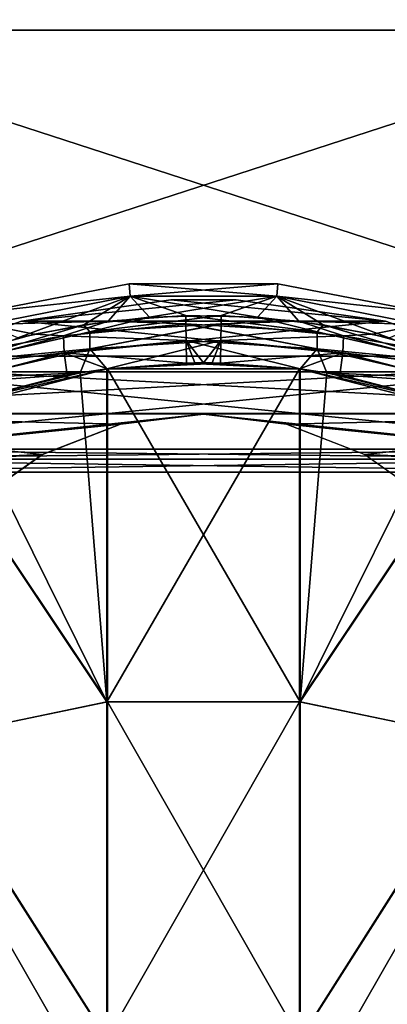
# Model space of a CAD drawing. Header units: millimetres. Extents: x -115 to 115, y -44 to 583.
# Tile 62 of 102: x -26 to 26, y 309 to 447. Entities that reach past the tile are written whole.
import ezdxf

# ---------------------------------------------------------------- set-up
doc = ezdxf.new("R2010")
doc.units = ezdxf.units.MM
doc.header["$LTSCALE"] = 67.002822
for name, color, linetype in [('116', 7, 'CONTINUOUS'), ('117', 7, 'CONTINUOUS'), ('119', 7, 'CONTINUOUS'), ('149', 7, 'CONTINUOUS'), ('172', 7, 'CONTINUOUS'), ('173', 7, 'CONTINUOUS'), ('175', 7, 'CONTINUOUS'), ('570', 7, 'CONTINUOUS'), ('626', 7, 'CONTINUOUS'), ('73', 7, 'CONTINUOUS'), ('74', 7, 'CONTINUOUS'), ('93', 7, 'CONTINUOUS')]:
    doc.layers.add(name, color=color, linetype=linetype)

msp = doc.modelspace()

# ---------------------------------------------------------------- linework, layer by layer
at = {"layer": '116', "color": 7, "linetype": 'Continuous'}
for points in [[(-2.46, 404.41, 194.7), (15.91, 403.29, 194.25), (-2.46, 405.55, 191.3), (-2.46, 404.41, 194.7)], [(-2.46, 405.55, 191.3), (15.91, 403.29, 194.25), (7.53, 405.32, 191.22), (-2.46, 405.55, 191.3)], [(7.53, 405.32, 191.22), (15.91, 403.29, 194.25), (16.71, 404.28, 190.89), (7.53, 405.32, 191.22)], [(-2.46, 404.37, 194.78), (15.88, 400.92, 197.12), (-2.46, 404.41, 194.7), (-2.46, 404.37, 194.78)], [(-2.46, 404.41, 194.7), (15.88, 400.92, 197.12), (15.91, 403.29, 194.25), (-2.46, 404.41, 194.7)], [(-2.43, 402.05, 197.56), (15.88, 400.92, 197.12), (-2.46, 404.37, 194.78), (-2.43, 402.05, 197.56)], [(15.91, 403.29, 194.25), (15.88, 400.92, 197.12), (33.78, 399.16, 192.65), (15.91, 403.29, 194.25)], [(15.91, 403.29, 194.25), (33.78, 399.16, 192.65), (16.71, 404.28, 190.89), (15.91, 403.29, 194.25)], [(16.71, 404.28, 190.89), (33.78, 399.16, 192.65), (25.96, 402.42, 190.28), (16.71, 404.28, 190.89)], [(-2.37, 398.92, 199.32), (-1.19, 398.94, 199.32), (-2.43, 402.05, 197.56), (-2.37, 398.92, 199.32)], [(-1.19, 398.94, 199.32), (0, 398.94, 199.33), (-2.43, 402.05, 197.56), (-1.19, 398.94, 199.32)], [(0, 398.94, 199.33), (13.5, 398.1, 199.01), (-2.43, 402.05, 197.56), (0, 398.94, 199.33)], [(-2.43, 402.05, 197.56), (13.5, 398.1, 199.01), (15.88, 400.92, 197.12), (-2.43, 402.05, 197.56)], [(13.5, 398.1, 199.01), (17.26, 397.56, 198.8), (15.88, 400.92, 197.12), (13.5, 398.1, 199.01)], [(15.88, 400.92, 197.12), (17.26, 397.56, 198.8), (33.68, 396.82, 195.54), (15.88, 400.92, 197.12)], [(15.88, 400.92, 197.12), (33.68, 396.82, 195.54), (33.78, 399.16, 192.65), (15.88, 400.92, 197.12)], [(17.26, 397.56, 198.8), (34.24, 393.42, 197.25), (33.68, 396.82, 195.54), (17.26, 397.56, 198.8)]]:
    msp.add_3dface(points, dxfattribs=at)
at = {"layer": '117', "color": 7, "linetype": 'Continuous'}
for points in [[(-13.35, 404.75, 191.03), (-23.62, 402.97, 190.46), (-19.55, 402.7, 194.02), (-13.35, 404.75, 191.03)], [(-2.46, 404.41, 194.7), (-13.35, 404.75, 191.03), (-19.55, 402.7, 194.02), (-2.46, 404.41, 194.7)], [(-2.46, 404.41, 194.7), (-2.46, 405.55, 191.3), (-13.35, 404.75, 191.03), (-2.46, 404.41, 194.7)], [(-2.46, 404.37, 194.78), (-2.46, 404.41, 194.7), (-19.55, 402.7, 194.02), (-2.46, 404.37, 194.78)], [(-2.43, 402.05, 197.56), (-2.46, 404.37, 194.78), (-19.55, 402.7, 194.02), (-2.43, 402.05, 197.56)], [(-19.55, 402.7, 194.02), (-33.17, 400.37, 189.64), (-36.1, 398.38, 192.36), (-19.55, 402.7, 194.02)], [(-19.55, 402.7, 194.02), (-36.1, 398.38, 192.36), (-19.47, 400.34, 196.9), (-19.55, 402.7, 194.02)], [(-23.62, 402.97, 190.46), (-33.17, 400.37, 189.64), (-19.55, 402.7, 194.02), (-23.62, 402.97, 190.46)], [(-2.43, 402.05, 197.56), (-19.55, 402.7, 194.02), (-19.47, 400.34, 196.9), (-2.43, 402.05, 197.56)], [(-2.37, 398.92, 199.32), (-2.43, 402.05, 197.56), (-19.47, 400.34, 196.9), (-2.37, 398.92, 199.32)], [(-19.47, 400.34, 196.9), (-36.1, 398.38, 192.36), (-35.96, 396.06, 195.26), (-19.47, 400.34, 196.9)], [(-19.05, 397.26, 198.69), (-19.47, 400.34, 196.9), (-35.96, 396.06, 195.26), (-19.05, 397.26, 198.69)], [(-19.05, 397.26, 198.69), (-13.43, 398.11, 199.01), (-19.47, 400.34, 196.9), (-19.05, 397.26, 198.69)], [(-13.43, 398.11, 199.01), (-2.37, 398.92, 199.32), (-19.47, 400.34, 196.9), (-13.43, 398.11, 199.01)], [(-35.4, 393.03, 197.11), (-19.05, 397.26, 198.69), (-35.96, 396.06, 195.26), (-35.4, 393.03, 197.11)]]:
    msp.add_3dface(points, dxfattribs=at)
at = {"layer": '119', "color": 7, "linetype": 'Continuous'}
for points in [[(-30.84, 406.02, 137.5), (-10.27, 408.25, 164.47), (-10.4, 410, 137.5), (-30.84, 406.02, 137.5)], [(-10.27, 408.25, 164.47), (10.27, 408.25, 164.47), (-10.4, 410, 137.5), (-10.27, 408.25, 164.47)], [(-10.4, 410, 137.5), (10.27, 408.25, 164.47), (10.41, 410, 137.5), (-10.4, 410, 137.5)], [(10.41, 410, 137.5), (10.27, 408.25, 164.47), (30.84, 406.02, 137.5), (10.41, 410, 137.5)], [(-30.43, 404.32, 164.47), (-10.27, 408.25, 164.47), (-30.84, 406.02, 137.5), (-30.43, 404.32, 164.47)], [(-30.43, 404.32, 164.47), (-13.35, 404.75, 191.03), (-10.27, 408.25, 164.47), (-30.43, 404.32, 164.47)], [(-13.35, 404.75, 191.03), (-2.46, 405.55, 191.3), (-10.27, 408.25, 164.47), (-13.35, 404.75, 191.03)], [(-2.46, 405.55, 191.3), (7.53, 405.32, 191.22), (-10.27, 408.25, 164.47), (-2.46, 405.55, 191.3)], [(-10.27, 408.25, 164.47), (7.53, 405.32, 191.22), (10.27, 408.25, 164.47), (-10.27, 408.25, 164.47)], [(7.53, 405.32, 191.22), (16.71, 404.28, 190.89), (10.27, 408.25, 164.47), (7.53, 405.32, 191.22)], [(16.71, 404.28, 190.89), (25.96, 402.42, 190.28), (10.27, 408.25, 164.47), (16.71, 404.28, 190.89)], [(10.27, 408.25, 164.47), (25.96, 402.42, 190.28), (30.43, 404.32, 164.47), (10.27, 408.25, 164.47)], [(10.27, 408.25, 164.47), (30.43, 404.32, 164.47), (30.84, 406.02, 137.5), (10.27, 408.25, 164.47)], [(-23.62, 402.97, 190.46), (-13.35, 404.75, 191.03), (-30.43, 404.32, 164.47), (-23.62, 402.97, 190.46)], [(-33.17, 400.37, 189.64), (-23.62, 402.97, 190.46), (-30.43, 404.32, 164.47), (-33.17, 400.37, 189.64)]]:
    msp.add_3dface(points, dxfattribs=at)
at = {"layer": '149', "color": 7, "linetype": 'Continuous'}
for points in [[(0, 398.94, -199.33), (2.37, 398.92, -199.32), (-13.5, 398.1, -199.01), (0, 398.94, -199.33)], [(1.19, 398.94, -199.32), (2.37, 398.92, -199.32), (0, 398.94, -199.33), (1.19, 398.94, -199.32)], [(-17.26, 397.56, -198.8), (-13.5, 351.6, -213.12), (-34.24, 393.42, -197.25), (-17.26, 397.56, -198.8)], [(-13.5, 398.1, -199.01), (-13.5, 351.6, -213.12), (-17.26, 397.56, -198.8), (-13.5, 398.1, -199.01)], [(2.37, 398.92, -199.32), (13.43, 398.11, -199.01), (-13.5, 398.1, -199.01), (2.37, 398.92, -199.32)], [(13.43, 398.11, -199.01), (13.42, 351.58, -213.13), (-13.5, 351.6, -213.12), (13.43, 398.11, -199.01)], [(-13.5, 398.1, -199.01), (13.43, 398.11, -199.01), (-13.5, 351.6, -213.12), (-13.5, 398.1, -199.01)], [(13.43, 398.11, -199.01), (40.01, 391.31, -196.49), (13.42, 351.58, -213.13), (13.43, 398.11, -199.01)], [(35.4, 393.03, -197.11), (40.01, 391.31, -196.49), (13.43, 398.11, -199.01), (35.4, 393.03, -197.11)], [(19.05, 397.26, -198.69), (35.4, 393.03, -197.11), (13.43, 398.11, -199.01), (19.05, 397.26, -198.69)], [(-34.24, 393.42, -197.25), (-13.5, 351.6, -213.12), (-40.1, 391.28, -196.48), (-34.24, 393.42, -197.25)], [(-40.1, 391.28, -196.48), (-13.5, 351.6, -213.12), (-40.04, 346.05, -209.85), (-40.1, 391.28, -196.48)], [(40.01, 391.31, -196.49), (39.96, 346.11, -209.85), (13.42, 351.58, -213.13), (40.01, 391.31, -196.49)], [(-13.5, 351.6, -213.12), (-13.5, 304.39, -223.78), (-40.04, 346.05, -209.85), (-13.5, 351.6, -213.12)], [(-13.5, 351.6, -213.12), (13.42, 351.58, -213.13), (-13.5, 304.39, -223.78), (-13.5, 351.6, -213.12)], [(13.42, 351.58, -213.13), (13.42, 304.37, -223.79), (-13.5, 304.39, -223.78), (13.42, 351.58, -213.13)], [(13.42, 351.58, -213.13), (39.96, 346.11, -209.85), (13.42, 304.37, -223.79), (13.42, 351.58, -213.13)], [(-40.04, 346.05, -209.85), (-13.5, 304.39, -223.78), (-40.04, 300.26, -219.91), (-40.04, 346.05, -209.85)], [(39.96, 346.11, -209.85), (39.96, 300.31, -219.92), (13.42, 304.37, -223.79), (39.96, 346.11, -209.85)]]:
    msp.add_3dface(points, dxfattribs=at)
at = {"layer": '172', "color": 7, "linetype": 'Continuous'}
for points in [[(-7.53, 405.32, -191.22), (-15.91, 403.29, -194.25), (-16.71, 404.28, -190.89), (-7.53, 405.32, -191.22)], [(2.46, 404.41, -194.7), (-15.91, 403.29, -194.25), (2.46, 405.55, -191.3), (2.46, 404.41, -194.7)], [(2.46, 405.55, -191.3), (-15.91, 403.29, -194.25), (-7.53, 405.32, -191.22), (2.46, 405.55, -191.3)], [(-15.91, 403.29, -194.25), (-33.78, 399.16, -192.65), (-16.71, 404.28, -190.89), (-15.91, 403.29, -194.25)], [(-16.71, 404.28, -190.89), (-33.78, 399.16, -192.65), (-25.96, 402.42, -190.28), (-16.71, 404.28, -190.89)], [(-15.91, 403.29, -194.25), (-15.88, 400.92, -197.12), (-33.78, 399.16, -192.65), (-15.91, 403.29, -194.25)], [(2.46, 404.41, -194.7), (-15.88, 400.92, -197.12), (-15.91, 403.29, -194.25), (2.46, 404.41, -194.7)], [(2.46, 404.37, -194.78), (-15.88, 400.92, -197.12), (2.46, 404.41, -194.7), (2.46, 404.37, -194.78)], [(2.43, 402.05, -197.56), (-15.88, 400.92, -197.12), (2.46, 404.37, -194.78), (2.43, 402.05, -197.56)], [(2.43, 402.05, -197.56), (-13.5, 398.1, -199.01), (-15.88, 400.92, -197.12), (2.43, 402.05, -197.56)], [(0, 398.94, -199.33), (-13.5, 398.1, -199.01), (2.43, 402.05, -197.56), (0, 398.94, -199.33)], [(1.19, 398.94, -199.32), (0, 398.94, -199.33), (2.43, 402.05, -197.56), (1.19, 398.94, -199.32)], [(2.37, 398.92, -199.32), (1.19, 398.94, -199.32), (2.43, 402.05, -197.56), (2.37, 398.92, -199.32)], [(-15.88, 400.92, -197.12), (-33.68, 396.82, -195.54), (-33.78, 399.16, -192.65), (-15.88, 400.92, -197.12)], [(-15.88, 400.92, -197.12), (-17.26, 397.56, -198.8), (-33.68, 396.82, -195.54), (-15.88, 400.92, -197.12)], [(-13.5, 398.1, -199.01), (-17.26, 397.56, -198.8), (-15.88, 400.92, -197.12), (-13.5, 398.1, -199.01)], [(-17.26, 397.56, -198.8), (-34.24, 393.42, -197.25), (-33.68, 396.82, -195.54), (-17.26, 397.56, -198.8)]]:
    msp.add_3dface(points, dxfattribs=at)
at = {"layer": '173', "color": 7, "linetype": 'Continuous'}
for points in [[(2.46, 404.41, -194.7), (2.46, 405.55, -191.3), (13.35, 404.75, -191.03), (2.46, 404.41, -194.7)], [(2.46, 404.41, -194.7), (13.35, 404.75, -191.03), (19.55, 402.7, -194.02), (2.46, 404.41, -194.7)], [(13.35, 404.75, -191.03), (23.62, 402.97, -190.46), (19.55, 402.7, -194.02), (13.35, 404.75, -191.03)], [(2.43, 402.05, -197.56), (2.46, 404.37, -194.78), (19.55, 402.7, -194.02), (2.43, 402.05, -197.56)], [(2.46, 404.37, -194.78), (2.46, 404.41, -194.7), (19.55, 402.7, -194.02), (2.46, 404.37, -194.78)], [(2.37, 398.92, -199.32), (2.43, 402.05, -197.56), (19.47, 400.34, -196.9), (2.37, 398.92, -199.32)], [(2.43, 402.05, -197.56), (19.55, 402.7, -194.02), (19.47, 400.34, -196.9), (2.43, 402.05, -197.56)], [(19.55, 402.7, -194.02), (36.1, 398.38, -192.36), (19.47, 400.34, -196.9), (19.55, 402.7, -194.02)], [(23.62, 402.97, -190.46), (33.17, 400.37, -189.64), (19.55, 402.7, -194.02), (23.62, 402.97, -190.46)], [(19.55, 402.7, -194.02), (33.17, 400.37, -189.64), (36.1, 398.38, -192.36), (19.55, 402.7, -194.02)], [(13.43, 398.11, -199.01), (2.37, 398.92, -199.32), (19.47, 400.34, -196.9), (13.43, 398.11, -199.01)], [(19.05, 397.26, -198.69), (13.43, 398.11, -199.01), (19.47, 400.34, -196.9), (19.05, 397.26, -198.69)], [(19.05, 397.26, -198.69), (19.47, 400.34, -196.9), (35.96, 396.06, -195.26), (19.05, 397.26, -198.69)], [(19.47, 400.34, -196.9), (36.1, 398.38, -192.36), (35.96, 396.06, -195.26), (19.47, 400.34, -196.9)], [(35.4, 393.03, -197.11), (19.05, 397.26, -198.69), (35.96, 396.06, -195.26), (35.4, 393.03, -197.11)]]:
    msp.add_3dface(points, dxfattribs=at)
at = {"layer": '175', "color": 7, "linetype": 'Continuous'}
for points in [[(-10.41, 410, -137.5), (-10.27, 408.25, -164.47), (-30.84, 406.02, -137.5), (-10.41, 410, -137.5)], [(10.4, 410, -137.5), (-10.27, 408.25, -164.47), (-10.41, 410, -137.5), (10.4, 410, -137.5)], [(10.27, 408.25, -164.47), (-10.27, 408.25, -164.47), (10.4, 410, -137.5), (10.27, 408.25, -164.47)], [(30.84, 406.02, -137.5), (10.27, 408.25, -164.47), (10.4, 410, -137.5), (30.84, 406.02, -137.5)], [(-10.27, 408.25, -164.47), (-30.43, 404.32, -164.47), (-30.84, 406.02, -137.5), (-10.27, 408.25, -164.47)], [(-10.27, 408.25, -164.47), (-25.96, 402.42, -190.28), (-30.43, 404.32, -164.47), (-10.27, 408.25, -164.47)], [(-16.71, 404.28, -190.89), (-25.96, 402.42, -190.28), (-10.27, 408.25, -164.47), (-16.71, 404.28, -190.89)], [(-7.53, 405.32, -191.22), (-16.71, 404.28, -190.89), (-10.27, 408.25, -164.47), (-7.53, 405.32, -191.22)], [(10.27, 408.25, -164.47), (-7.53, 405.32, -191.22), (-10.27, 408.25, -164.47), (10.27, 408.25, -164.47)], [(2.46, 405.55, -191.3), (-7.53, 405.32, -191.22), (10.27, 408.25, -164.47), (2.46, 405.55, -191.3)], [(13.35, 404.75, -191.03), (2.46, 405.55, -191.3), (10.27, 408.25, -164.47), (13.35, 404.75, -191.03)], [(30.43, 404.32, -164.47), (13.35, 404.75, -191.03), (10.27, 408.25, -164.47), (30.43, 404.32, -164.47)], [(30.43, 404.32, -164.47), (10.27, 408.25, -164.47), (30.84, 406.02, -137.5), (30.43, 404.32, -164.47)], [(23.62, 402.97, -190.46), (13.35, 404.75, -191.03), (30.43, 404.32, -164.47), (23.62, 402.97, -190.46)], [(33.17, 400.37, -189.64), (23.62, 402.97, -190.46), (30.43, 404.32, -164.47), (33.17, 400.37, -189.64)]]:
    msp.add_3dface(points, dxfattribs=at)
at = {"layer": '570', "color": 7, "linetype": 'Continuous'}
for points in [[(-66.76, 445.44, -127.32), (-57.9, 490.47, -118.3), (66.76, 445.45, -127.32), (-66.76, 445.44, -127.32)], [(66.76, 445.45, -127.32), (-57.9, 490.47, -118.3), (57.9, 490.47, -118.3), (66.76, 445.45, -127.32)], [(-73.57, 399.86, -132.55), (-66.76, 445.44, -127.32), (73.57, 399.86, -132.55), (-73.57, 399.86, -132.55)], [(73.57, 399.86, -132.55), (-66.76, 445.44, -127.32), (66.76, 445.45, -127.32), (73.57, 399.86, -132.55)], [(-74.5, 391.87, -133.08), (-73.57, 399.86, -132.55), (74.5, 391.87, -133.08), (-74.5, 391.87, -133.08)], [(74.5, 391.87, -133.08), (-73.57, 399.86, -132.55), (73.57, 399.86, -132.55), (74.5, 391.87, -133.08)], [(-75.26, 383.86, -133.48), (-74.5, 391.87, -133.08), (-22.54, 386.15, -133.38), (-75.26, 383.86, -133.48)], [(-22.54, 386.15, -133.38), (-74.5, 391.87, -133.08), (-11.62, 390.37, -133.16), (-22.54, 386.15, -133.38)], [(-11.62, 390.37, -133.16), (-74.5, 391.87, -133.08), (0, 391.8, -133.08), (-11.62, 390.37, -133.16)], [(0, 391.8, -133.08), (-74.5, 391.87, -133.08), (74.5, 391.87, -133.08), (0, 391.8, -133.08)], [(75.26, 383.86, -133.48), (0, 391.8, -133.08), (74.5, 391.87, -133.08), (75.26, 383.86, -133.48)], [(11.61, 390.37, -133.16), (0, 391.8, -133.08), (75.26, 383.86, -133.48), (11.61, 390.37, -133.16)], [(22.53, 386.15, -133.38), (11.61, 390.37, -133.16), (75.26, 383.86, -133.48), (22.53, 386.15, -133.38)], [(-32.12, 379.4, -133.66), (-75.26, 383.86, -133.48), (-22.54, 386.15, -133.38), (-32.12, 379.4, -133.66)], [(32.11, 379.41, -133.66), (22.53, 386.15, -133.38), (75.26, 383.86, -133.48), (32.11, 379.41, -133.66)]]:
    msp.add_3dface(points, dxfattribs=at)
at = {"layer": '626', "color": 7, "linetype": 'Continuous'}
for points in [[(66.76, 445.44, 127.32), (57.9, 490.47, 118.3), (-66.76, 445.45, 127.32), (66.76, 445.44, 127.32)], [(-66.76, 445.45, 127.32), (57.9, 490.47, 118.3), (-57.9, 490.47, 118.3), (-66.76, 445.45, 127.32)], [(-73.57, 399.86, 132.55), (66.76, 445.44, 127.32), (-66.76, 445.45, 127.32), (-73.57, 399.86, 132.55)], [(73.57, 399.86, 132.55), (66.76, 445.44, 127.32), (-73.57, 399.86, 132.55), (73.57, 399.86, 132.55)], [(74.5, 391.87, 133.08), (73.57, 399.86, 132.55), (-74.5, 391.87, 133.08), (74.5, 391.87, 133.08)], [(-74.5, 391.87, 133.08), (73.57, 399.86, 132.55), (-73.57, 399.86, 132.55), (-74.5, 391.87, 133.08)], [(-75.26, 383.86, 133.48), (0, 391.8, 133.08), (-74.5, 391.87, 133.08), (-75.26, 383.86, 133.48)], [(-11.61, 390.37, 133.16), (0, 391.8, 133.08), (-75.26, 383.86, 133.48), (-11.61, 390.37, 133.16)], [(0, 391.8, 133.08), (74.5, 391.87, 133.08), (-74.5, 391.87, 133.08), (0, 391.8, 133.08)], [(11.62, 390.37, 133.16), (74.5, 391.87, 133.08), (0, 391.8, 133.08), (11.62, 390.37, 133.16)], [(22.54, 386.15, 133.38), (74.5, 391.87, 133.08), (11.62, 390.37, 133.16), (22.54, 386.15, 133.38)], [(75.26, 383.86, 133.48), (74.5, 391.87, 133.08), (22.54, 386.15, 133.38), (75.26, 383.86, 133.48)], [(-22.53, 386.15, 133.38), (-11.61, 390.37, 133.16), (-75.26, 383.86, 133.48), (-22.53, 386.15, 133.38)], [(-32.11, 379.41, 133.66), (-22.53, 386.15, 133.38), (-75.26, 383.86, 133.48), (-32.11, 379.41, 133.66)], [(32.12, 379.4, 133.66), (75.26, 383.86, 133.48), (22.54, 386.15, 133.38), (32.12, 379.4, 133.66)]]:
    msp.add_3dface(points, dxfattribs=at)
at = {"layer": '73', "color": 7, "linetype": 'Continuous'}
for points in [[(-4.59, 407.75, -137.5), (-25.44, 404.76, -137.5), (4.59, 407.75, -137.5), (-4.59, 407.75, -137.5)], [(4.59, 407.75, -137.5), (-25.44, 404.76, -137.5), (25.44, 404.76, -137.5), (4.59, 407.75, -137.5)], [(-25.44, 404.76, -137.5), (-45.31, 397.71, -137.5), (25.44, 404.76, -137.5), (-25.44, 404.76, -137.5)], [(25.44, 404.76, -137.5), (-45.31, 397.71, -137.5), (45.31, 397.71, -137.5), (25.44, 404.76, -137.5)], [(-45.31, 397.71, -137.5), (-63.38, 386.89, -137.5), (45.31, 397.71, -137.5), (-45.31, 397.71, -137.5)], [(45.31, 397.71, -137.5), (-63.38, 386.89, -137.5), (63.38, 386.89, -137.5), (45.31, 397.71, -137.5)], [(-63.38, 386.89, -137.5), (-64.57, 385.48, -137.5), (63.38, 386.89, -137.5), (-63.38, 386.89, -137.5)], [(63.38, 386.89, -137.5), (-64.57, 385.48, -137.5), (64.57, 385.48, -137.5), (63.38, 386.89, -137.5)], [(-64.57, 385.48, -137.5), (-65, 383.68, -137.5), (64.57, 385.48, -137.5), (-64.57, 385.48, -137.5)], [(64.57, 385.48, -137.5), (-65, 383.68, -137.5), (65, 383.68, -137.5), (64.57, 385.48, -137.5)], [(65, 383.68, -137.5), (-65, 383.68, -137.5), (-65, 157, -137.5), (65, 383.68, -137.5)], [(65, 157, -137.5), (65, 383.68, -137.5), (-65, 157, -137.5), (65, 157, -137.5)]]:
    msp.add_3dface(points, dxfattribs=at)
at = {"layer": '74', "color": 7, "linetype": 'Continuous'}
for points in [[(-4.59, 407.75, 137.5), (25.44, 404.76, 137.5), (-25.44, 404.76, 137.5), (-4.59, 407.75, 137.5)], [(4.59, 407.75, 137.5), (25.44, 404.76, 137.5), (-4.59, 407.75, 137.5), (4.59, 407.75, 137.5)], [(-25.44, 404.76, 137.5), (45.31, 397.71, 137.5), (-45.31, 397.71, 137.5), (-25.44, 404.76, 137.5)], [(25.44, 404.76, 137.5), (45.31, 397.71, 137.5), (-25.44, 404.76, 137.5), (25.44, 404.76, 137.5)], [(-45.31, 397.71, 137.5), (63.38, 386.89, 137.5), (-63.38, 386.89, 137.5), (-45.31, 397.71, 137.5)], [(45.31, 397.71, 137.5), (63.38, 386.89, 137.5), (-45.31, 397.71, 137.5), (45.31, 397.71, 137.5)], [(-63.38, 386.89, 137.5), (64.57, 385.48, 137.5), (-64.57, 385.48, 137.5), (-63.38, 386.89, 137.5)], [(63.38, 386.89, 137.5), (64.57, 385.48, 137.5), (-63.38, 386.89, 137.5), (63.38, 386.89, 137.5)], [(-64.57, 385.48, 137.5), (65, 383.68, 137.5), (-65, 383.68, 137.5), (-64.57, 385.48, 137.5)], [(64.57, 385.48, 137.5), (65, 383.68, 137.5), (-64.57, 385.48, 137.5), (64.57, 385.48, 137.5)], [(65, 157, 137.5), (15, 166.2, 137.5), (-65, 383.68, 137.5), (65, 157, 137.5)], [(-65, 383.68, 137.5), (15, 166.2, 137.5), (-15, 166.2, 137.5), (-65, 383.68, 137.5)], [(65, 383.68, 137.5), (65, 157, 137.5), (-65, 383.68, 137.5), (65, 383.68, 137.5)], [(-65, 157, 137.5), (-65, 383.68, 137.5), (-20, 157, 137.5), (-65, 157, 137.5)], [(-20, 157, 137.5), (-65, 383.68, 137.5), (-20, 161.2, 137.5), (-20, 157, 137.5)], [(-20, 161.2, 137.5), (-65, 383.68, 137.5), (-19.62, 163.12, 137.5), (-20, 161.2, 137.5)], [(-19.62, 163.12, 137.5), (-65, 383.68, 137.5), (-18.53, 164.73, 137.5), (-19.62, 163.12, 137.5)], [(-18.53, 164.73, 137.5), (-65, 383.68, 137.5), (-16.92, 165.82, 137.5), (-18.53, 164.73, 137.5)], [(-16.92, 165.82, 137.5), (-65, 383.68, 137.5), (-15, 166.2, 137.5), (-16.92, 165.82, 137.5)]]:
    msp.add_3dface(points, dxfattribs=at)
at = {"layer": '93', "color": 7, "linetype": 'Continuous'}
for points in [[(-1.19, 398.94, 199.32), (-2.37, 398.92, 199.32), (0, 398.94, 199.33), (-1.19, 398.94, 199.32)], [(0, 398.94, 199.33), (-2.37, 398.92, 199.32), (13.5, 398.1, 199.01), (0, 398.94, 199.33)], [(-35.4, 393.03, 197.11), (-40.01, 391.31, 196.49), (-13.43, 398.11, 199.01), (-35.4, 393.03, 197.11)], [(-13.43, 398.11, 199.01), (-40.01, 391.31, 196.49), (-13.42, 351.58, 213.13), (-13.43, 398.11, 199.01)], [(-19.05, 397.26, 198.69), (-35.4, 393.03, 197.11), (-13.43, 398.11, 199.01), (-19.05, 397.26, 198.69)], [(-2.37, 398.92, 199.32), (-13.43, 398.11, 199.01), (13.5, 398.1, 199.01), (-2.37, 398.92, 199.32)], [(-13.43, 398.11, 199.01), (-13.42, 351.58, 213.13), (13.5, 351.6, 213.12), (-13.43, 398.11, 199.01)], [(13.5, 398.1, 199.01), (-13.43, 398.11, 199.01), (13.5, 351.6, 213.12), (13.5, 398.1, 199.01)], [(13.5, 398.1, 199.01), (13.5, 351.6, 213.12), (17.26, 397.56, 198.8), (13.5, 398.1, 199.01)], [(17.26, 397.56, 198.8), (13.5, 351.6, 213.12), (34.24, 393.42, 197.25), (17.26, 397.56, 198.8)], [(34.24, 393.42, 197.25), (13.5, 351.6, 213.12), (40.1, 391.28, 196.48), (34.24, 393.42, 197.25)], [(-40.01, 391.31, 196.49), (-39.96, 346.11, 209.85), (-13.42, 351.58, 213.13), (-40.01, 391.31, 196.49)], [(40.1, 391.28, 196.48), (13.5, 351.6, 213.12), (40.04, 346.05, 209.85), (40.1, 391.28, 196.48)], [(-13.42, 351.58, 213.13), (-39.96, 346.11, 209.85), (-13.42, 304.37, 223.79), (-13.42, 351.58, 213.13)], [(13.5, 351.6, 213.12), (-13.42, 351.58, 213.13), (13.5, 304.39, 223.78), (13.5, 351.6, 213.12)], [(-13.42, 351.58, 213.13), (-13.42, 304.37, 223.79), (13.5, 304.39, 223.78), (-13.42, 351.58, 213.13)], [(13.5, 351.6, 213.12), (13.5, 304.39, 223.78), (40.04, 346.05, 209.85), (13.5, 351.6, 213.12)], [(-39.96, 346.11, 209.85), (-39.96, 300.31, 219.92), (-13.42, 304.37, 223.79), (-39.96, 346.11, 209.85)], [(40.04, 346.05, 209.85), (13.5, 304.39, 223.78), (40.04, 300.26, 219.91), (40.04, 346.05, 209.85)]]:
    msp.add_3dface(points, dxfattribs=at)

doc.saveas('drawing.dxf')
